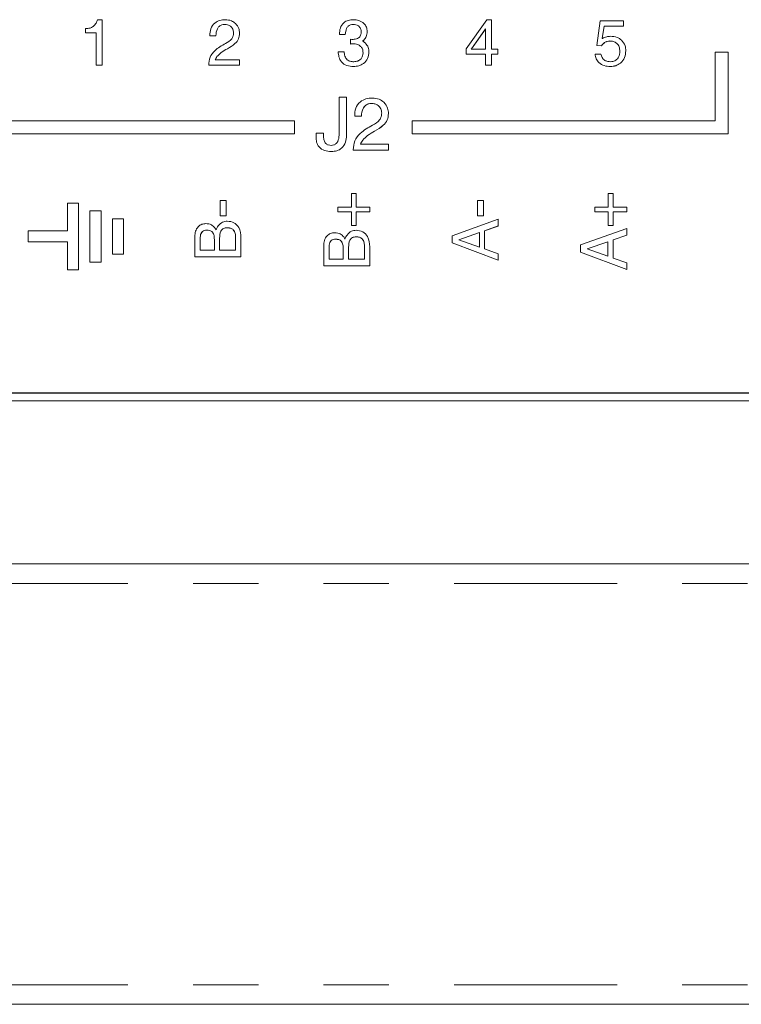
# Model space of a CAD drawing. Header units: inches. Extents: x 0.8 to 33.2, y 0.3 to 21.8.
# Tile 14 of 52: x 8.6 to 9.7, y 5.2 to 6.7. Entities that reach past the tile are written whole.
import ezdxf

# ---------------------------------------------------------------- set-up
doc = ezdxf.new("R2010")
doc.units = ezdxf.units.IN
doc.header["$MEASUREMENT"] = 0
doc.linetypes.add('PHANTOM', pattern=[0.5, 0.25, -0.05, 0.05, -0.05, 0.05, -0.05])

msp = doc.modelspace()

# ---------------------------------------------------------------- linework, layer by layer
at = {"color": 7, "linetype": 'Continuous', "lineweight": 15}
for p, q in [((8.6645, 6.6784), (8.6645, 6.6847)), ((8.6828, 6.6983), (8.6899, 6.6983)), ((8.6899, 6.6983), (8.6899, 6.6285)), ((8.8778, 6.6911), (8.8778, 6.691)), ((9.0749, 6.6911), (9.0749, 6.691)), ((9.2478, 6.6537), (9.2796, 6.6983)), ((9.2796, 6.6983), (9.2868, 6.6983)), ((9.2868, 6.6983), (9.2868, 6.653)), ((9.4483, 6.6589), (9.4533, 6.6965)), ((9.4533, 6.6965), (9.4891, 6.6965)), ((9.4598, 6.6884), (9.4568, 6.6693)), ((9.4598, 6.6883), (9.4568, 6.6693)), ((9.4891, 6.6884), (9.4598, 6.6884)), ((9.4598, 6.6884), (9.4598, 6.6883)), ((9.4891, 6.6883), (9.4598, 6.6883)), ((9.4891, 6.6965), (9.4891, 6.6884)), ((9.4891, 6.6884), (9.4891, 6.6883)), ((8.6808, 6.6784), (8.6645, 6.6784)), ((8.6645, 6.6784), (8.6645, 6.6783)), ((8.6808, 6.6783), (8.6645, 6.6783)), ((8.6808, 6.6285), (8.6808, 6.6784)), ((8.8642, 6.6738), (8.8551, 6.6738)), ((8.8551, 6.6738), (8.8551, 6.6738)), ((8.8642, 6.6738), (8.8551, 6.6738)), ((8.8642, 6.6738), (8.8642, 6.6738)), ((8.9005, 6.6777), (8.9005, 6.6776)), ((9.0627, 6.6757), (9.0537, 6.6757)), ((9.0537, 6.6757), (9.0537, 6.6756)), ((9.0627, 6.6756), (9.0537, 6.6756)), ((9.0627, 6.6757), (9.0627, 6.6756)), ((9.0963, 6.6803), (9.0963, 6.6802)), ((9.2777, 6.6841), (9.2561, 6.6536)), ((9.2777, 6.684), (9.2561, 6.6536)), ((9.2777, 6.653), (9.2777, 6.6841)), ((9.4568, 6.6693), (9.4571, 6.6695)), ((9.0709, 6.6611), (9.0709, 6.6684)), ((9.0709, 6.6611), (9.0709, 6.661)), ((9.0781, 6.6611), (9.0781, 6.6611)), ((9.0862, 6.6575), (9.0862, 6.6575)), ((9.0913, 6.6672), (9.0913, 6.6671)), ((9.4556, 6.6584), (9.4483, 6.6589)), ((9.4483, 6.6589), (9.4483, 6.6589)), ((9.4556, 6.6584), (9.4483, 6.6589)), ((9.4556, 6.6584), (9.4556, 6.6584)), ((9.4684, 6.6657), (9.4684, 6.6656)), ((8.866, 6.6419), (8.866, 6.6419)), ((8.8819, 6.6538), (8.8819, 6.6538)), ((9.0518, 6.6493), (9.0609, 6.6493)), ((9.0518, 6.6493), (9.0518, 6.6493)), ((9.099, 6.6489), (9.099, 6.6489)), ((9.2478, 6.6457), (9.2478, 6.6537)), ((9.2777, 6.6457), (9.2478, 6.6457)), ((9.2478, 6.6457), (9.2478, 6.6457)), ((9.2777, 6.6457), (9.2478, 6.6457)), ((9.2561, 6.6536), (9.2557, 6.653)), ((9.2561, 6.6536), (9.2557, 6.653)), ((9.2557, 6.653), (9.2777, 6.653)), ((9.2561, 6.6536), (9.2561, 6.6536)), ((9.2777, 6.6285), (9.2777, 6.6457)), ((9.2868, 6.653), (9.2968, 6.653)), ((9.2968, 6.6457), (9.2868, 6.6457)), ((9.2868, 6.6457), (9.2868, 6.6285)), ((9.2968, 6.6457), (9.2868, 6.6457)), ((9.2968, 6.653), (9.2968, 6.6457)), ((9.2968, 6.6457), (9.2968, 6.6457)), ((9.4456, 6.6457), (9.4547, 6.6457)), ((9.4456, 6.6457), (9.4456, 6.6457)), ((9.4928, 6.6507), (9.4928, 6.6506)), ((9.63, 6.6485), (9.63, 6.5435)), ((9.65, 6.6485), (9.63, 6.6485)), ((9.65, 6.5235), (9.65, 6.6485)), ((8.6899, 6.6285), (8.6808, 6.6285)), ((8.6808, 6.6285), (8.6808, 6.6284)), ((8.6899, 6.6284), (8.6808, 6.6284)), ((8.6899, 6.6285), (8.6899, 6.6284)), ((8.8533, 6.6285), (8.8533, 6.6287)), ((8.9005, 6.6285), (8.8533, 6.6285)), ((8.8533, 6.6285), (8.8533, 6.6284)), ((8.9005, 6.6284), (8.8533, 6.6284)), ((8.8631, 6.6366), (8.9005, 6.6366)), ((8.9005, 6.6366), (8.9005, 6.6285)), ((8.9005, 6.6285), (8.9005, 6.6284)), ((9.0754, 6.6267), (9.0754, 6.6266)), ((9.2868, 6.6285), (9.2777, 6.6285)), ((9.2777, 6.6285), (9.2777, 6.6284)), ((9.2868, 6.6284), (9.2777, 6.6284)), ((9.2868, 6.6285), (9.2868, 6.6284)), ((9.4691, 6.6267), (9.4691, 6.6266)), ((9.0532, 6.5794), (9.0646, 6.5794)), ((9.0532, 6.5213), (9.0532, 6.5794)), ((9.0646, 6.5794), (9.0646, 6.5213)), ((9.103, 6.57), (9.103, 6.57)), ((9.0874, 6.5503), (9.0771, 6.5503)), ((9.0874, 6.5503), (9.0771, 6.5503)), ((9.0771, 6.5503), (9.0771, 6.5503)), ((9.0874, 6.5503), (9.0874, 6.5503)), ((9.1289, 6.5547), (9.1289, 6.5546)), ((8.985, 6.5435), (8.52, 6.5435)), ((8.985, 6.5235), (8.985, 6.5435)), ((9.165, 6.5435), (9.165, 6.5235)), ((9.63, 6.5435), (9.165, 6.5435)), ((8.5, 6.5235), (8.985, 6.5235)), ((8.5, 6.5234), (8.985, 6.5234)), ((8.985, 6.5235), (8.985, 6.5234)), ((9.0179, 6.5189), (9.0179, 6.5244)), ((9.0179, 6.5244), (9.0294, 6.5244)), ((9.0294, 6.5244), (9.0294, 6.5189)), ((9.0646, 6.5213), (9.0646, 6.5212)), ((9.1077, 6.5275), (9.1077, 6.5274)), ((9.165, 6.5235), (9.65, 6.5235)), ((9.165, 6.5235), (9.165, 6.5234)), ((9.165, 6.5234), (9.65, 6.5234)), ((9.65, 6.5235), (9.65, 6.5234)), ((9.0861, 6.5078), (9.1289, 6.5078)), ((9.0895, 6.5138), (9.0895, 6.5138)), ((9.1289, 6.5078), (9.1289, 6.4985)), ((9.0413, 6.4964), (9.0413, 6.4964)), ((9.075, 6.4985), (9.075, 6.4987)), ((9.075, 6.4985), (9.075, 6.4984)), ((9.1289, 6.4985), (9.075, 6.4985)), ((9.1289, 6.4984), (9.075, 6.4984)), ((9.1289, 6.4985), (9.1289, 6.4984)), ((9.0723, 6.411), (9.0723, 6.4318)), ((9.0723, 6.4318), (9.0796, 6.4318)), ((9.0796, 6.4318), (9.0796, 6.411)), ((9.466, 6.411), (9.466, 6.4318)), ((9.466, 6.4318), (9.4733, 6.4318)), ((9.4733, 6.4318), (9.4733, 6.411)), ((8.6367, 6.4173), (8.6367, 6.375)), ((8.6537, 6.4173), (8.6367, 6.4173)), ((8.6537, 6.315), (8.6537, 6.4173)), ((8.8711, 6.3977), (8.8711, 6.4213)), ((8.8711, 6.4213), (8.8801, 6.4213)), ((8.8801, 6.4213), (8.8801, 6.3977)), ((9.2655, 6.4213), (9.2746, 6.4213)), ((9.2655, 6.3977), (9.2655, 6.4213)), ((9.2746, 6.4213), (9.2746, 6.3977)), ((8.6882, 6.4053), (8.6712, 6.4053)), ((8.6712, 6.4053), (8.6712, 6.327)), ((8.6882, 6.327), (8.6882, 6.4053)), ((8.8711, 6.3977), (8.8711, 6.3977)), ((8.8801, 6.3977), (8.8711, 6.3977)), ((8.8801, 6.3977), (8.8711, 6.3977)), ((8.8801, 6.3977), (8.8801, 6.3977)), ((9.0514, 6.4037), (9.0514, 6.411)), ((9.0514, 6.411), (9.0723, 6.411)), ((9.0723, 6.4037), (9.0514, 6.4037)), ((9.0723, 6.4037), (9.0514, 6.4037)), ((9.0514, 6.4037), (9.0514, 6.4037)), ((9.0723, 6.3828), (9.0723, 6.4037)), ((9.0796, 6.411), (9.1004, 6.411)), ((9.1004, 6.4037), (9.0796, 6.4037)), ((9.0796, 6.4037), (9.0796, 6.3828)), ((9.1004, 6.4037), (9.0796, 6.4037)), ((9.1004, 6.411), (9.1004, 6.4037)), ((9.1004, 6.4037), (9.1004, 6.4037)), ((9.2655, 6.3977), (9.2655, 6.3977)), ((9.2746, 6.3977), (9.2655, 6.3977)), ((9.2746, 6.3977), (9.2655, 6.3977)), ((9.2746, 6.3977), (9.2746, 6.3977)), ((9.4452, 6.4037), (9.4452, 6.411)), ((9.4452, 6.411), (9.466, 6.411)), ((9.466, 6.4037), (9.4452, 6.4037)), ((9.466, 6.4037), (9.4452, 6.4037)), ((9.4452, 6.4037), (9.4452, 6.4037)), ((9.466, 6.3828), (9.466, 6.4037)), ((9.4733, 6.411), (9.4942, 6.411)), ((9.4942, 6.4037), (9.4733, 6.4037)), ((9.4733, 6.4037), (9.4733, 6.3828)), ((9.4942, 6.4037), (9.4733, 6.4037)), ((9.4942, 6.411), (9.4942, 6.4037)), ((9.4942, 6.4037), (9.4942, 6.4037)), ((8.7227, 6.3933), (8.7057, 6.3933)), ((8.7057, 6.3933), (8.7057, 6.339)), ((8.7227, 6.339), (8.7227, 6.3933)), ((9.0723, 6.3828), (9.0723, 6.3828)), ((9.0796, 6.3828), (9.0723, 6.3828)), ((9.0796, 6.3828), (9.0723, 6.3828)), ((9.0796, 6.3828), (9.0796, 6.3828)), ((9.2265, 6.3671), (9.2973, 6.3924)), ((9.2973, 6.3924), (9.2973, 6.3822)), ((9.4733, 6.3828), (9.466, 6.3828)), ((9.4733, 6.3828), (9.466, 6.3828)), ((9.466, 6.3828), (9.466, 6.3828)), ((9.4733, 6.3828), (9.4733, 6.3828)), ((8.6367, 6.375), (8.5767, 6.375)), ((8.5767, 6.375), (8.5767, 6.358)), ((8.8504, 6.3759), (8.8504, 6.3759)), ((8.8816, 6.3796), (8.8816, 6.3795)), ((9.2683, 6.3721), (9.2369, 6.3612)), ((9.2683, 6.372), (9.237, 6.3612)), ((9.2683, 6.3499), (9.2683, 6.3721)), ((9.2973, 6.3822), (9.2764, 6.3749)), ((9.2973, 6.3821), (9.2764, 6.3748)), ((9.2764, 6.3749), (9.2764, 6.347)), ((9.2973, 6.3822), (9.2973, 6.3821)), ((9.4234, 6.3531), (9.4942, 6.3784)), ((9.4942, 6.3682), (9.4733, 6.3609)), ((9.4942, 6.3681), (9.4733, 6.3608)), ((9.4942, 6.3784), (9.4942, 6.3682)), ((9.4942, 6.3682), (9.4942, 6.3681)), ((8.5767, 6.358), (8.6367, 6.358)), ((8.5767, 6.358), (8.6367, 6.358)), ((8.5767, 6.358), (8.5767, 6.358)), ((8.6367, 6.358), (8.6367, 6.315)), ((8.832, 6.3351), (8.832, 6.366)), ((8.8402, 6.3627), (8.8402, 6.3451)), ((8.862, 6.3451), (8.862, 6.3615)), ((8.8701, 6.3634), (8.8701, 6.3451)), ((8.8946, 6.3451), (8.8946, 6.3641)), ((8.9028, 6.364), (8.9028, 6.3351)), ((9.048, 6.362), (9.048, 6.3619)), ((9.0792, 6.3656), (9.0792, 6.3655)), ((9.2265, 6.3562), (9.2265, 6.3671)), ((9.2973, 6.3297), (9.2265, 6.3562)), ((9.2265, 6.3562), (9.2265, 6.3562)), ((9.2973, 6.3296), (9.2265, 6.3562)), ((9.2369, 6.3612), (9.2683, 6.3499)), ((9.2369, 6.3612), (9.2369, 6.3612)), ((9.4234, 6.3422), (9.4234, 6.3531)), ((9.4651, 6.3581), (9.4338, 6.3472)), ((9.4651, 6.3581), (9.4338, 6.3472)), ((9.4651, 6.3359), (9.4651, 6.3581)), ((9.4733, 6.3609), (9.4733, 6.333)), ((8.7057, 6.339), (8.7057, 6.339)), ((8.7057, 6.339), (8.7227, 6.339)), ((8.7057, 6.339), (8.7227, 6.339)), ((8.7227, 6.339), (8.7227, 6.339)), ((8.8402, 6.3451), (8.862, 6.3451)), ((8.8701, 6.3451), (8.8946, 6.3451)), ((9.0297, 6.3211), (9.0297, 6.352)), ((9.0378, 6.3487), (9.0378, 6.3311)), ((9.0596, 6.3311), (9.0596, 6.3475)), ((9.0678, 6.3495), (9.0678, 6.3311)), ((9.0923, 6.3311), (9.0923, 6.3501)), ((9.1004, 6.35), (9.1004, 6.3211)), ((9.2764, 6.347), (9.2973, 6.3395)), ((9.2973, 6.3395), (9.2973, 6.3297)), ((9.4234, 6.3422), (9.4234, 6.3422)), ((9.4942, 6.3157), (9.4234, 6.3422)), ((9.4942, 6.3156), (9.4234, 6.3422)), ((9.4338, 6.3472), (9.4651, 6.3359)), ((9.4338, 6.3472), (9.4338, 6.3472)), ((8.6712, 6.327), (8.6882, 6.327)), ((8.6712, 6.327), (8.6882, 6.327)), ((8.6712, 6.327), (8.6712, 6.327)), ((8.6882, 6.327), (8.6882, 6.327)), ((8.832, 6.3351), (8.832, 6.3351)), ((8.9028, 6.3351), (8.832, 6.3351)), ((8.9028, 6.3351), (8.832, 6.3351)), ((8.9028, 6.3351), (8.9028, 6.3351)), ((9.0378, 6.3311), (9.0596, 6.3311)), ((9.0678, 6.3311), (9.0923, 6.3311)), ((9.2973, 6.3297), (9.2973, 6.3296)), ((9.4733, 6.333), (9.4942, 6.3255)), ((9.4942, 6.3255), (9.4942, 6.3157)), ((8.6367, 6.315), (8.6537, 6.315)), ((8.6367, 6.315), (8.6537, 6.315)), ((8.6367, 6.315), (8.6367, 6.315)), ((8.6537, 6.315), (8.6537, 6.315)), ((9.1004, 6.3211), (9.0297, 6.3211)), ((9.1004, 6.3211), (9.0297, 6.3211)), ((9.0297, 6.3211), (9.0297, 6.3211)), ((9.1004, 6.3211), (9.1004, 6.3211)), ((9.4942, 6.3157), (9.4942, 6.3156)), ((7.1051, 6.1263), (12.1236, 6.1263)), ((12.4794, 6.1145), (6.7494, 6.1145)), ((7.1051, 6.1259), (12.1236, 6.1259)), ((12.4794, 5.8645), (6.7494, 5.8645)), ((12.4794, 5.1895), (6.7494, 5.1895))]:
    msp.add_line(p, q, dxfattribs=at)
at = {"color": 7, "linetype": 'PHANTOM', "lineweight": 0}
for p, q in [((12.4794, 5.8345), (6.7494, 5.8345)), ((12.4794, 5.2195), (6.7494, 5.2195))]:
    msp.add_line(p, q, dxfattribs=at)
at = {"color": 7, "linetype": 'Continuous', "lineweight": 15}
for points, knots in [([(8.6645, 6.6847), (8.6668, 6.6848), (8.671, 6.6849), (8.6746, 6.687), (8.6761, 6.6879)], [0, 0, 0, 0, 0.560327, 1, 1, 1, 1]), ([(8.6761, 6.6879), (8.6778, 6.6896), (8.6809, 6.6926), (8.6822, 6.6966), (8.6828, 6.6983)], [0, 0, 0, 0, 0.558656, 1, 1, 1, 1]), ([(8.8551, 6.6738), (8.8553, 6.6775), (8.8557, 6.6847), (8.8617, 6.6934), (8.8702, 6.6978), (8.8759, 6.6982), (8.8787, 6.6983)], [0, 0, 0, 0, 0.2804646, 0.5591727, 0.7792026, 1, 1, 1, 1]), ([(8.8778, 6.6911), (8.8763, 6.691), (8.8732, 6.6907), (8.8691, 6.6882), (8.8651, 6.6828), (8.8646, 6.6775), (8.8642, 6.6738)], [0, 0, 0, 0, 0.187106, 0.373701, 0.560761, 1, 1, 1, 1]), ([(8.8778, 6.691), (8.8763, 6.6909), (8.8732, 6.6907), (8.8691, 6.6882), (8.8651, 6.6827), (8.8646, 6.6775), (8.8642, 6.6738)], [0, 0, 0, 0, 0.187106, 0.373701, 0.560761, 1, 1, 1, 1]), ([(8.8914, 6.6782), (8.8912, 6.6802), (8.8908, 6.6842), (8.887, 6.6884), (8.8824, 6.6908), (8.8794, 6.691), (8.8778, 6.6911)], [0, 0, 0, 0, 0.279614, 0.559008, 0.779254, 1, 1, 1, 1]), ([(8.8914, 6.6782), (8.8912, 6.6802), (8.8908, 6.6841), (8.887, 6.6884), (8.8824, 6.6907), (8.8794, 6.6909), (8.8778, 6.691)], [0, 0, 0, 0, 0.279614, 0.559008, 0.779254, 1, 1, 1, 1]), ([(8.8787, 6.6983), (8.882, 6.6981), (8.8878, 6.6977), (8.8924, 6.6941), (8.8944, 6.6925)], [0, 0, 0, 0, 0.55981, 1, 1, 1, 1]), ([(8.8944, 6.6925), (8.8964, 6.6901), (8.9, 6.6857), (8.9003, 6.6801), (8.9005, 6.6777)], [0, 0, 0, 0, 0.558578, 1, 1, 1, 1]), ([(9.0537, 6.6757), (9.0539, 6.679), (9.0543, 6.6856), (9.0594, 6.6937), (9.0671, 6.6979), (9.0723, 6.6982), (9.0749, 6.6983)], [0, 0, 0, 0, 0.280679, 0.559389, 0.77923, 1, 1, 1, 1]), ([(9.0749, 6.6911), (9.0735, 6.691), (9.0707, 6.6908), (9.067, 6.6886), (9.0635, 6.6836), (9.063, 6.6789), (9.0627, 6.6757)], [0, 0, 0, 0, 0.18712, 0.373631, 0.560408, 1, 1, 1, 1]), ([(9.0749, 6.691), (9.0735, 6.6909), (9.0707, 6.6908), (9.067, 6.6886), (9.0635, 6.6836), (9.063, 6.6789), (9.0627, 6.6756)], [0, 0, 0, 0, 0.18712, 0.373631, 0.560408, 1, 1, 1, 1]), ([(9.0749, 6.6983), (9.0779, 6.6981), (9.0838, 6.6977), (9.0911, 6.6935), (9.0957, 6.6872), (9.0961, 6.6826), (9.0963, 6.6803)], [0, 0, 0, 0, 0.280665, 0.560176, 0.779912, 1, 1, 1, 1]), ([(9.0872, 6.6796), (9.087, 6.6814), (9.0867, 6.6849), (9.0832, 6.6888), (9.0791, 6.6908), (9.0763, 6.691), (9.0749, 6.6911)], [0, 0, 0, 0, 0.279443, 0.558759, 0.779175, 1, 1, 1, 1]), ([(9.0872, 6.6795), (9.087, 6.6813), (9.0867, 6.6849), (9.0832, 6.6887), (9.0791, 6.6908), (9.0763, 6.6909), (9.0749, 6.691)], [0, 0, 0, 0, 0.279443, 0.558759, 0.779175, 1, 1, 1, 1]), ([(8.879, 6.6618), (8.8826, 6.6639), (8.8876, 6.6668), (8.8912, 6.6734), (8.8913, 6.6766), (8.8914, 6.6782)], [0, 0, 0, 0, 0.559603, 0.779482, 1, 1, 1, 1]), ([(8.9005, 6.6777), (8.9003, 6.6746), (8.8998, 6.6686), (8.8927, 6.66), (8.886, 6.6562), (8.8819, 6.6538)], [0, 0, 0, 0, 0.2796642, 0.5585843, 1, 1, 1, 1]), ([(8.9005, 6.6776), (8.9003, 6.6746), (8.8998, 6.6685), (8.8927, 6.66), (8.886, 6.6561), (8.8819, 6.6538)], [0, 0, 0, 0, 0.2796642, 0.5585843, 1, 1, 1, 1]), ([(9.0779, 6.6684), (9.0791, 6.6687), (9.0814, 6.6691), (9.0833, 6.6706), (9.084, 6.6712)], [0, 0, 0, 0, 0.560017, 1, 1, 1, 1]), ([(9.084, 6.6712), (9.0851, 6.6726), (9.087, 6.6751), (9.0872, 6.6782), (9.0872, 6.6796)], [0, 0, 0, 0, 0.557909, 1, 1, 1, 1]), ([(9.0963, 6.6803), (9.0961, 6.6775), (9.0957, 6.6726), (9.0927, 6.6688), (9.0913, 6.6672)], [0, 0, 0, 0, 0.559876, 1, 1, 1, 1]), ([(9.0963, 6.6802), (9.0961, 6.6775), (9.0957, 6.6726), (9.0927, 6.6688), (9.0913, 6.6671)], [0, 0, 0, 0, 0.559876, 1, 1, 1, 1]), ([(9.4571, 6.6695), (9.4592, 6.6706), (9.463, 6.6725), (9.4672, 6.6728), (9.4691, 6.6729)], [0, 0, 0, 0, 0.559745, 1, 1, 1, 1]), ([(9.4691, 6.6729), (9.4727, 6.6727), (9.4791, 6.6723), (9.4842, 6.6686), (9.4864, 6.6669)], [0, 0, 0, 0, 0.560268, 1, 1, 1, 1]), ([(8.8533, 6.6287), (8.8536, 6.6329), (8.8542, 6.6413), (8.864, 6.6533), (8.8733, 6.6586), (8.879, 6.6618)], [0, 0, 0, 0, 0.279782, 0.558601, 1, 1, 1, 1]), ([(9.0709, 6.6684), (9.0722, 6.6682), (9.0745, 6.668), (9.0768, 6.6683), (9.0779, 6.6684)], [0, 0, 0, 0, 0.559565, 1, 1, 1, 1]), ([(9.0781, 6.6611), (9.0767, 6.6612), (9.0743, 6.6614), (9.072, 6.6612), (9.0709, 6.6611)], [0, 0, 0, 0, 0.560501, 1, 1, 1, 1]), ([(9.0781, 6.6611), (9.0767, 6.6612), (9.0743, 6.6613), (9.072, 6.6611), (9.0709, 6.661)], [0, 0, 0, 0, 0.560501, 1, 1, 1, 1]), ([(9.0862, 6.6575), (9.0849, 6.6586), (9.0824, 6.6605), (9.0794, 6.661), (9.0781, 6.6611)], [0, 0, 0, 0, 0.5588607, 1, 1, 1, 1]), ([(9.0862, 6.6575), (9.0849, 6.6586), (9.0824, 6.6605), (9.0794, 6.6609), (9.0781, 6.6611)], [0, 0, 0, 0, 0.5588607, 1, 1, 1, 1]), ([(9.09, 6.6476), (9.0898, 6.6496), (9.0896, 6.6534), (9.0872, 6.6563), (9.0862, 6.6575)], [0, 0, 0, 0, 0.560105, 1, 1, 1, 1]), ([(9.09, 6.6475), (9.0898, 6.6496), (9.0896, 6.6533), (9.0872, 6.6562), (9.0862, 6.6575)], [0, 0, 0, 0, 0.560105, 1, 1, 1, 1]), ([(9.0913, 6.6672), (9.0909, 6.6668), (9.0903, 6.6662), (9.0896, 6.6657), (9.0892, 6.6654)], [0, 0, 0, 0, 0.5598691, 1, 1, 1, 1]), ([(9.0913, 6.6671), (9.0909, 6.6668), (9.0903, 6.6662), (9.0896, 6.6656), (9.0892, 6.6654)], [0, 0, 0, 0, 0.5598691, 1, 1, 1, 1]), ([(9.0892, 6.6654), (9.09, 6.665), (9.0914, 6.6642), (9.0927, 6.6632), (9.0932, 6.6628)], [0, 0, 0, 0, 0.559765, 1, 1, 1, 1]), ([(9.0932, 6.6628), (9.0951, 6.6605), (9.0986, 6.6565), (9.0989, 6.6512), (9.099, 6.6489)], [0, 0, 0, 0, 0.558282, 1, 1, 1, 1]), ([(9.4684, 6.6657), (9.4669, 6.6655), (9.4641, 6.6653), (9.4593, 6.663), (9.457, 6.6602), (9.4556, 6.6584)], [0, 0, 0, 0, 0.2806883, 0.5615808, 1, 1, 1, 1]), ([(9.4684, 6.6656), (9.4669, 6.6655), (9.4641, 6.6652), (9.4593, 6.663), (9.457, 6.6601), (9.4556, 6.6584)], [0, 0, 0, 0, 0.2806883, 0.5615808, 1, 1, 1, 1]), ([(9.4837, 6.6498), (9.4835, 6.6521), (9.4832, 6.6568), (9.4793, 6.6623), (9.4739, 6.6653), (9.4702, 6.6655), (9.4684, 6.6657)], [0, 0, 0, 0, 0.280364, 0.559354, 0.779311, 1, 1, 1, 1]), ([(9.4837, 6.6497), (9.4835, 6.6521), (9.4832, 6.6567), (9.4793, 6.6623), (9.4739, 6.6653), (9.4702, 6.6655), (9.4684, 6.6656)], [0, 0, 0, 0, 0.280364, 0.559354, 0.779311, 1, 1, 1, 1]), ([(9.4864, 6.6669), (9.4885, 6.6642), (9.4923, 6.6594), (9.4926, 6.6534), (9.4928, 6.6507)], [0, 0, 0, 0, 0.5582159, 1, 1, 1, 1]), ([(8.866, 6.6419), (8.8654, 6.641), (8.8642, 6.6393), (8.8634, 6.6375), (8.8631, 6.6366)], [0, 0, 0, 0, 0.559703, 1, 1, 1, 1]), ([(8.866, 6.6419), (8.8654, 6.6409), (8.8642, 6.6393), (8.8634, 6.6374), (8.8631, 6.6366)], [0, 0, 0, 0, 0.559703, 1, 1, 1, 1]), ([(8.8819, 6.6538), (8.8787, 6.652), (8.8728, 6.6487), (8.8681, 6.644), (8.866, 6.6419)], [0, 0, 0, 0, 0.560529, 1, 1, 1, 1]), ([(8.8819, 6.6538), (8.8787, 6.652), (8.8728, 6.6487), (8.8681, 6.6439), (8.866, 6.6419)], [0, 0, 0, 0, 0.560529, 1, 1, 1, 1]), ([(9.0754, 6.6267), (9.0719, 6.6268), (9.065, 6.6272), (9.0564, 6.6328), (9.0526, 6.6412), (9.0521, 6.6466), (9.0518, 6.6493)], [0, 0, 0, 0, 0.2807399, 0.5587297, 0.7789106, 1, 1, 1, 1]), ([(9.0754, 6.6266), (9.0719, 6.6268), (9.065, 6.6272), (9.0564, 6.6328), (9.0526, 6.6411), (9.0521, 6.6466), (9.0518, 6.6493)], [0, 0, 0, 0, 0.2807399, 0.5587297, 0.7789106, 1, 1, 1, 1]), ([(9.0609, 6.6493), (9.0612, 6.6471), (9.0618, 6.6426), (9.0649, 6.6367), (9.0704, 6.6342), (9.074, 6.634), (9.0758, 6.6339)], [0, 0, 0, 0, 0.281177, 0.559637, 0.77916, 1, 1, 1, 1]), ([(9.099, 6.6489), (9.0987, 6.6455), (9.0979, 6.6386), (9.0914, 6.6312), (9.0834, 6.6272), (9.0781, 6.6268), (9.0754, 6.6267)], [0, 0, 0, 0, 0.279636, 0.558928, 0.779238, 1, 1, 1, 1]), ([(9.099, 6.6489), (9.0987, 6.6454), (9.0979, 6.6386), (9.0914, 6.6311), (9.0834, 6.6271), (9.0781, 6.6268), (9.0754, 6.6266)], [0, 0, 0, 0, 0.279636, 0.558928, 0.779238, 1, 1, 1, 1]), ([(9.0758, 6.6339), (9.0778, 6.6341), (9.082, 6.6345), (9.0868, 6.638), (9.0896, 6.6427), (9.0898, 6.6459), (9.09, 6.6476)], [0, 0, 0, 0, 0.280092, 0.559426, 0.779502, 1, 1, 1, 1]), ([(9.4691, 6.6267), (9.466, 6.6268), (9.4597, 6.6272), (9.4517, 6.6316), (9.4468, 6.6383), (9.446, 6.6432), (9.4456, 6.6457)], [0, 0, 0, 0, 0.280622, 0.559937, 0.779736, 1, 1, 1, 1]), ([(9.4691, 6.6266), (9.466, 6.6268), (9.4597, 6.6272), (9.4517, 6.6316), (9.4468, 6.6383), (9.446, 6.6432), (9.4456, 6.6457)], [0, 0, 0, 0, 0.280622, 0.559937, 0.779736, 1, 1, 1, 1]), ([(9.4547, 6.6457), (9.4551, 6.6438), (9.456, 6.6399), (9.4602, 6.6359), (9.465, 6.6342), (9.4681, 6.634), (9.4696, 6.6339)], [0, 0, 0, 0, 0.27969, 0.558604, 0.779058, 1, 1, 1, 1]), ([(9.4928, 6.6507), (9.4924, 6.6471), (9.4918, 6.64), (9.4855, 6.6319), (9.4775, 6.6273), (9.4719, 6.6269), (9.4691, 6.6267)], [0, 0, 0, 0, 0.279998, 0.559317, 0.779459, 1, 1, 1, 1]), ([(9.4928, 6.6506), (9.4924, 6.6471), (9.4918, 6.64), (9.4855, 6.6319), (9.4775, 6.6272), (9.4719, 6.6268), (9.4691, 6.6266)], [0, 0, 0, 0, 0.279998, 0.559317, 0.779459, 1, 1, 1, 1]), ([(9.4696, 6.6339), (9.4719, 6.6342), (9.4763, 6.6347), (9.481, 6.6393), (9.4834, 6.6445), (9.4836, 6.648), (9.4837, 6.6498)], [0, 0, 0, 0, 0.2792848, 0.5585777, 0.7790809, 1, 1, 1, 1]), ([(9.0771, 6.5503), (9.0773, 6.5545), (9.0777, 6.5628), (9.0846, 6.5727), (9.0943, 6.5777), (9.1008, 6.5781), (9.104, 6.5783)], [0, 0, 0, 0, 0.280465, 0.559172, 0.779202, 1, 1, 1, 1]), ([(9.103, 6.57), (9.1012, 6.5699), (9.0977, 6.5696), (9.093, 6.5668), (9.0884, 6.5605), (9.0878, 6.5545), (9.0874, 6.5503)], [0, 0, 0, 0, 0.1871056, 0.3737014, 0.5607607, 1, 1, 1, 1]), ([(9.103, 6.57), (9.1012, 6.5698), (9.0977, 6.5696), (9.093, 6.5667), (9.0884, 6.5605), (9.0878, 6.5545), (9.0874, 6.5503)], [0, 0, 0, 0, 0.1871056, 0.3737014, 0.5607607, 1, 1, 1, 1]), ([(9.1185, 6.5553), (9.1183, 6.5576), (9.1178, 6.5621), (9.1135, 6.567), (9.1083, 6.5697), (9.1048, 6.5699), (9.103, 6.57)], [0, 0, 0, 0, 0.279616, 0.559008, 0.779255, 1, 1, 1, 1]), ([(9.1185, 6.5553), (9.1183, 6.5576), (9.1178, 6.5621), (9.1135, 6.567), (9.1083, 6.5696), (9.1048, 6.5699), (9.103, 6.57)], [0, 0, 0, 0, 0.279616, 0.559008, 0.779255, 1, 1, 1, 1]), ([(9.104, 6.5783), (9.1077, 6.578), (9.1144, 6.5775), (9.1196, 6.5735), (9.122, 6.5717)], [0, 0, 0, 0, 0.55981, 1, 1, 1, 1]), ([(9.122, 6.5717), (9.1242, 6.5689), (9.1283, 6.5639), (9.1287, 6.5575), (9.1289, 6.5547)], [0, 0, 0, 0, 0.55858, 1, 1, 1, 1]), ([(9.1043, 6.5366), (9.1084, 6.5389), (9.1142, 6.5422), (9.1182, 6.5498), (9.1184, 6.5535), (9.1185, 6.5553)], [0, 0, 0, 0, 0.559601, 0.77948, 1, 1, 1, 1]), ([(9.1289, 6.5547), (9.1286, 6.5512), (9.1281, 6.5443), (9.1199, 6.5345), (9.1124, 6.5302), (9.1077, 6.5275)], [0, 0, 0, 0, 0.279665, 0.558584, 1, 1, 1, 1]), ([(9.1289, 6.5546), (9.1286, 6.5512), (9.1281, 6.5443), (9.1199, 6.5345), (9.1124, 6.5301), (9.1077, 6.5274)], [0, 0, 0, 0, 0.279665, 0.558584, 1, 1, 1, 1]), ([(9.075, 6.4987), (9.0753, 6.5035), (9.076, 6.5132), (9.0872, 6.5269), (9.0978, 6.5329), (9.1043, 6.5366)], [0, 0, 0, 0, 0.2797816, 0.5586008, 1, 1, 1, 1]), ([(9.0413, 6.4964), (9.0378, 6.4966), (9.0309, 6.497), (9.0224, 6.5025), (9.0181, 6.5107), (9.018, 6.5161), (9.0179, 6.5189)], [0, 0, 0, 0, 0.2807317, 0.559516, 0.7793133, 1, 1, 1, 1]), ([(9.0413, 6.4964), (9.0378, 6.4966), (9.0309, 6.497), (9.0224, 6.5025), (9.0181, 6.5106), (9.018, 6.5161), (9.0179, 6.5188)], [0, 0, 0, 0, 0.2807317, 0.559516, 0.7793133, 1, 1, 1, 1]), ([(9.0294, 6.5189), (9.0295, 6.517), (9.0297, 6.5133), (9.0323, 6.5086), (9.0366, 6.506), (9.0395, 6.5058), (9.041, 6.5057)], [0, 0, 0, 0, 0.280911, 0.559831, 0.77944, 1, 1, 1, 1]), ([(9.041, 6.5057), (9.0424, 6.5058), (9.0452, 6.5061), (9.0488, 6.5084), (9.0525, 6.5132), (9.0529, 6.518), (9.0532, 6.5213)], [0, 0, 0, 0, 0.18717, 0.37406, 0.561225, 1, 1, 1, 1]), ([(9.0646, 6.5213), (9.0644, 6.5176), (9.0639, 6.5104), (9.0583, 6.5014), (9.0498, 6.4969), (9.0441, 6.4966), (9.0413, 6.4964)], [0, 0, 0, 0, 0.280683, 0.559369, 0.779256, 1, 1, 1, 1]), ([(9.0646, 6.5212), (9.0644, 6.5176), (9.0639, 6.5104), (9.0583, 6.5014), (9.0498, 6.4969), (9.0441, 6.4965), (9.0413, 6.4964)], [0, 0, 0, 0, 0.280683, 0.559369, 0.779256, 1, 1, 1, 1]), ([(9.1077, 6.5275), (9.104, 6.5254), (9.0973, 6.5216), (9.0919, 6.5162), (9.0895, 6.5138)], [0, 0, 0, 0, 0.560528, 1, 1, 1, 1]), ([(9.1077, 6.5274), (9.104, 6.5253), (9.0973, 6.5216), (9.0919, 6.5162), (9.0895, 6.5138)], [0, 0, 0, 0, 0.560529, 1, 1, 1, 1]), ([(9.0895, 6.5138), (9.0888, 6.5128), (9.0874, 6.5109), (9.0865, 6.5087), (9.0861, 6.5078)], [0, 0, 0, 0, 0.559697, 1, 1, 1, 1]), ([(9.0895, 6.5138), (9.0888, 6.5127), (9.0874, 6.5108), (9.0865, 6.5087), (9.0861, 6.5078)], [0, 0, 0, 0, 0.559701, 1, 1, 1, 1]), ([(8.832, 6.366), (8.8322, 6.3687), (8.8326, 6.3742), (8.8365, 6.381), (8.8424, 6.3853), (8.8467, 6.3857), (8.8489, 6.3859)], [0, 0, 0, 0, 0.280646, 0.560153, 0.779893, 1, 1, 1, 1]), ([(8.8489, 6.3859), (8.8519, 6.3856), (8.8573, 6.385), (8.861, 6.3811), (8.8626, 6.3794)], [0, 0, 0, 0, 0.559454, 1, 1, 1, 1]), ([(8.8677, 6.3823), (8.8699, 6.3846), (8.8737, 6.3888), (8.8793, 6.3893), (8.8818, 6.3895)], [0, 0, 0, 0, 0.558577, 1, 1, 1, 1]), ([(8.8818, 6.3895), (8.8853, 6.3892), (8.8924, 6.3884), (8.9016, 6.3787), (8.9024, 6.3696), (8.9028, 6.364)], [0, 0, 0, 0, 0.2803384, 0.5599721, 1, 1, 1, 1]), ([(8.8504, 6.3759), (8.8492, 6.3759), (8.8468, 6.3757), (8.8435, 6.3741), (8.8405, 6.3696), (8.8403, 6.3656), (8.8402, 6.3627)], [0, 0, 0, 0, 0.1873444, 0.3737662, 0.560215, 1, 1, 1, 1]), ([(8.8504, 6.3759), (8.8492, 6.3758), (8.8468, 6.3757), (8.8435, 6.374), (8.8405, 6.3696), (8.8403, 6.3655), (8.8402, 6.3627)], [0, 0, 0, 0, 0.1873444, 0.3737662, 0.560215, 1, 1, 1, 1]), ([(8.862, 6.3615), (8.8619, 6.3635), (8.8618, 6.3674), (8.8596, 6.3728), (8.8551, 6.3757), (8.8519, 6.3758), (8.8504, 6.3759)], [0, 0, 0, 0, 0.281362, 0.560258, 0.77936, 1, 1, 1, 1]), ([(8.862, 6.3615), (8.8619, 6.3634), (8.8618, 6.3674), (8.8596, 6.3728), (8.8551, 6.3756), (8.8519, 6.3758), (8.8504, 6.3759)], [0, 0, 0, 0, 0.281362, 0.560258, 0.77936, 1, 1, 1, 1]), ([(8.8626, 6.3794), (8.8631, 6.3788), (8.8638, 6.3778), (8.8644, 6.3767), (8.8646, 6.3762)], [0, 0, 0, 0, 0.559843, 1, 1, 1, 1]), ([(8.8646, 6.3762), (8.8651, 6.3774), (8.8659, 6.3795), (8.8672, 6.3814), (8.8677, 6.3823)], [0, 0, 0, 0, 0.560041, 1, 1, 1, 1]), ([(8.8816, 6.3796), (8.8796, 6.3794), (8.8768, 6.3792), (8.8737, 6.3769), (8.8704, 6.3722), (8.8703, 6.3673), (8.8701, 6.3634)], [0, 0, 0, 0, 0.249731, 0.375143, 0.500662, 1, 1, 1, 1]), ([(8.8816, 6.3795), (8.8796, 6.3794), (8.8768, 6.3791), (8.8737, 6.3768), (8.8704, 6.3721), (8.8703, 6.3673), (8.8701, 6.3634)], [0, 0, 0, 0, 0.249731, 0.375143, 0.500662, 1, 1, 1, 1]), ([(8.8946, 6.3641), (8.8946, 6.3663), (8.8944, 6.3706), (8.8918, 6.3764), (8.8867, 6.3793), (8.8833, 6.3795), (8.8816, 6.3796)], [0, 0, 0, 0, 0.281283, 0.559955, 0.779244, 1, 1, 1, 1]), ([(8.8946, 6.364), (8.8946, 6.3662), (8.8944, 6.3705), (8.8918, 6.3764), (8.8867, 6.3792), (8.8833, 6.3794), (8.8816, 6.3795)], [0, 0, 0, 0, 0.281283, 0.559955, 0.779244, 1, 1, 1, 1]), ([(9.0297, 6.352), (9.0298, 6.3547), (9.0302, 6.3602), (9.0341, 6.3671), (9.04, 6.3713), (9.0444, 6.3717), (9.0465, 6.3719)], [0, 0, 0, 0, 0.280646, 0.560153, 0.779893, 1, 1, 1, 1]), ([(9.0465, 6.3719), (9.0496, 6.3716), (9.055, 6.3711), (9.0586, 6.3672), (9.0603, 6.3654)], [0, 0, 0, 0, 0.559454, 1, 1, 1, 1]), ([(9.0622, 6.3622), (9.0627, 6.3634), (9.0635, 6.3656), (9.0648, 6.3675), (9.0654, 6.3683)], [0, 0, 0, 0, 0.560048, 1, 1, 1, 1]), ([(9.0654, 6.3683), (9.0675, 6.3707), (9.0713, 6.3749), (9.0769, 6.3754), (9.0794, 6.3756)], [0, 0, 0, 0, 0.558572, 1, 1, 1, 1]), ([(9.0794, 6.3756), (9.0829, 6.3752), (9.09, 6.3744), (9.0992, 6.3647), (9.1, 6.3556), (9.1004, 6.35)], [0, 0, 0, 0, 0.280337, 0.559972, 1, 1, 1, 1]), ([(9.048, 6.362), (9.0468, 6.3619), (9.0444, 6.3617), (9.0411, 6.3601), (9.0381, 6.3557), (9.0379, 6.3516), (9.0378, 6.3487)], [0, 0, 0, 0, 0.187345, 0.373769, 0.560214, 1, 1, 1, 1]), ([(9.048, 6.3619), (9.0468, 6.3618), (9.0444, 6.3617), (9.0411, 6.36), (9.0381, 6.3556), (9.0379, 6.3515), (9.0378, 6.3487)], [0, 0, 0, 0, 0.187345, 0.373769, 0.560214, 1, 1, 1, 1]), ([(9.0596, 6.3475), (9.0595, 6.3495), (9.0594, 6.3535), (9.0573, 6.3589), (9.0527, 6.3617), (9.0496, 6.3619), (9.048, 6.362)], [0, 0, 0, 0, 0.281362, 0.560255, 0.779359, 1, 1, 1, 1]), ([(9.0596, 6.3475), (9.0595, 6.3495), (9.0594, 6.3534), (9.0573, 6.3588), (9.0527, 6.3617), (9.0496, 6.3618), (9.048, 6.3619)], [0, 0, 0, 0, 0.281362, 0.560255, 0.779359, 1, 1, 1, 1]), ([(9.0603, 6.3654), (9.0607, 6.3649), (9.0614, 6.3638), (9.062, 6.3627), (9.0622, 6.3622)], [0, 0, 0, 0, 0.559834, 1, 1, 1, 1]), ([(9.0792, 6.3656), (9.0773, 6.3654), (9.0744, 6.3652), (9.0713, 6.3629), (9.0681, 6.3582), (9.0679, 6.3533), (9.0678, 6.3495)], [0, 0, 0, 0, 0.24973, 0.375143, 0.500663, 1, 1, 1, 1]), ([(9.0792, 6.3655), (9.0773, 6.3654), (9.0744, 6.3651), (9.0713, 6.3628), (9.0681, 6.3581), (9.0679, 6.3533), (9.0678, 6.3494)], [0, 0, 0, 0, 0.24973, 0.375143, 0.500663, 1, 1, 1, 1]), ([(9.0923, 6.3501), (9.0922, 6.3523), (9.092, 6.3566), (9.0895, 6.3625), (9.0843, 6.3653), (9.0809, 6.3655), (9.0792, 6.3656)], [0, 0, 0, 0, 0.281284, 0.559956, 0.779245, 1, 1, 1, 1]), ([(9.0923, 6.3501), (9.0922, 6.3522), (9.092, 6.3566), (9.0895, 6.3624), (9.0843, 6.3653), (9.0809, 6.3655), (9.0792, 6.3655)], [0, 0, 0, 0, 0.281284, 0.559956, 0.779245, 1, 1, 1, 1])]:
    msp.add_open_spline(points, degree=3, knots=knots, dxfattribs=at)
msp.add_open_spline([(9.0179, 6.5172), (9.0179, 6.5171)], degree=1, dxfattribs=at)

doc.saveas('drawing.dxf')
